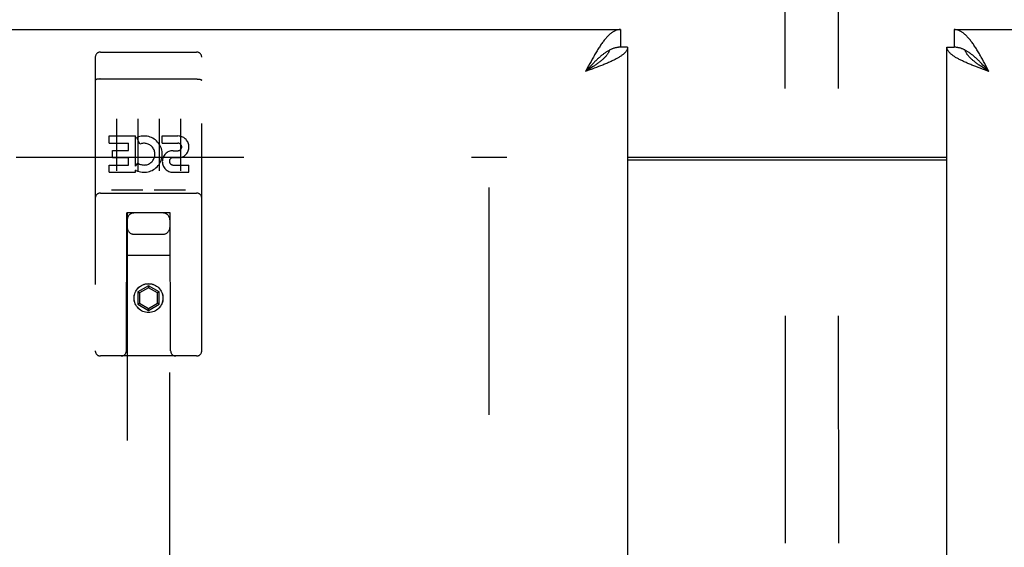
# Model space of a CAD drawing. Header units: inches. Extents: x 0 to 243, y 0 to 157.
# Tile 34 of 76: x 76.46 to 82.24, y 92.33 to 95.43. Entities that reach past the tile are written whole.
import ezdxf

# ---------------------------------------------------------------- set-up
doc = ezdxf.new("R2010")
doc.units = ezdxf.units.IN
doc.header["$LTSCALE"] = 13.357143
doc.header["$MEASUREMENT"] = 0
doc.linetypes.add('HIDDEN', pattern=[0.2, 0.1, -0.1])
doc.layers.get('0').update_dxf_attribs({"linetype": 'CONTINUOUS'})
doc.layers.add('02___PRT_ALL_AXES', color=7, linetype='CONTINUOUS')
doc.layers.add('DEFAULT_2', color=8, linetype='HIDDEN')

msp = doc.modelspace()

# ---------------------------------------------------------------- linework, layer by layer
at = {"color": 3, "linetype": 'Continuous'}
for p, q in [((43.1314, 95.3734), (79.9849, 95.3734)), ((81.9439, 95.3734), (118.7974, 95.3734)), ((80.0269, 95.2694), (80.0269, 14.9774)), ((81.9019, 14.9774), (81.9019, 95.2694)), ((79.798, 95.1602), (79.7804, 95.1269)), ((79.805, 95.1733), (79.798, 95.1602)), ((79.8121, 95.1864), (79.805, 95.1733)), ((79.8316, 95.1459), (79.8189, 95.1411)), ((79.8442, 95.1506), (79.8316, 95.1459)), ((79.8565, 95.1554), (79.8442, 95.1506)), ((79.8687, 95.1601), (79.8565, 95.1554)), ((79.8806, 95.1649), (79.8687, 95.1601)), ((82.0971, 95.1459), (82.0846, 95.1506)), ((82.1098, 95.1411), (82.0971, 95.1459)), ((82.1166, 95.1864), (82.1096, 95.1992)), ((82.1237, 95.1733), (82.1166, 95.1864)), ((82.1307, 95.1602), (82.1237, 95.1733)), ((82.1484, 95.1269), (82.1307, 95.1602)), ((79.7997, 95.134), (79.7804, 95.1269)), ((79.8189, 95.1411), (79.7997, 95.134)), ((82.1226, 95.1364), (82.1098, 95.1411)), ((82.1484, 95.1269), (82.1226, 95.1364)), ((80.0269, 94.6084), (81.9019, 94.6084))]:
    msp.add_line(p, q, dxfattribs=at)
at = {"color": 7, "linetype": 'Continuous'}
for p, q in [((79.9849, 95.3734), (79.9849, 95.2694)), ((81.9439, 95.3734), (81.9439, 95.2694)), ((80.0269, 95.2694), (79.9849, 95.2694)), ((81.9019, 95.2694), (81.9439, 95.2694)), ((79.9229, 95.2535), (79.9203, 95.2522)), ((82.0084, 95.2522), (82.0059, 95.2535)), ((79.798, 95.1461), (79.7804, 95.1269)), ((79.805, 95.1537), (79.798, 95.1461)), ((79.8121, 95.1613), (79.805, 95.1537)), ((79.8158, 95.1497), (79.8071, 95.144)), ((79.8244, 95.1554), (79.8158, 95.1497)), ((82.1131, 95.165), (82.1061, 95.1724)), ((82.1217, 95.144), (82.1129, 95.1497)), ((82.1201, 95.1575), (82.1131, 95.165)), ((82.1272, 95.1499), (82.1201, 95.1575)), ((82.1378, 95.1385), (82.1272, 95.1499)), ((79.7982, 95.1383), (79.7804, 95.1269)), ((79.8071, 95.144), (79.7982, 95.1383)), ((82.1305, 95.1383), (82.1217, 95.144)), ((82.1484, 95.1269), (82.1305, 95.1383)), ((82.1484, 95.1269), (82.1378, 95.1385)), ((80.0269, 94.6234), (81.9019, 94.6234))]:
    msp.add_line(p, q, dxfattribs=at)
at = {"color": 3, "linetype": 'Continuous'}
for points in [[(79.9849, 95.3734), (79.9813, 95.3733), (79.9778, 95.373), (79.9743, 95.3726), (79.9708, 95.3719), (79.9672, 95.3711), (79.9637, 95.3701), (79.9602, 95.369), (79.9566, 95.3676), (79.9531, 95.3661), (79.9496, 95.3644), (79.9461, 95.3625), (79.9426, 95.3605), (79.939, 95.3583), (79.9355, 95.3559), (79.932, 95.3533), (79.9284, 95.3506), (79.9249, 95.3477), (79.9214, 95.3447), (79.9179, 95.3415), (79.9143, 95.3381), (79.9108, 95.3346), (79.9073, 95.3309), (79.9038, 95.3271), (79.9002, 95.3231), (79.8967, 95.319), (79.8932, 95.3148), (79.8897, 95.3104), (79.8861, 95.3059), (79.8826, 95.3012), (79.8791, 95.2964), (79.8756, 95.2915), (79.872, 95.2865), (79.8685, 95.2813), (79.865, 95.2761), (79.8615, 95.2707)], [(82.0708, 95.2652), (82.0673, 95.2707), (82.0637, 95.2761), (82.0602, 95.2813), (82.0567, 95.2865), (82.0532, 95.2915), (82.0496, 95.2964), (82.0461, 95.3012), (82.0426, 95.3058), (82.0391, 95.3104), (82.0355, 95.3148), (82.032, 95.319), (82.0285, 95.3231), (82.025, 95.3271), (82.0214, 95.3309), (82.0179, 95.3346), (82.0144, 95.3381), (82.0109, 95.3415), (82.0073, 95.3447), (82.0038, 95.3477), (82.0003, 95.3506), (81.9967, 95.3533), (81.9932, 95.3559), (81.9897, 95.3583), (81.9862, 95.3605), (81.9826, 95.3625), (81.9791, 95.3644), (81.9756, 95.3661), (81.9721, 95.3676), (81.9685, 95.369), (81.965, 95.3701), (81.9615, 95.3711), (81.958, 95.3719), (81.9544, 95.3726), (81.9509, 95.373), (81.9474, 95.3733), (81.9439, 95.3734)], [(79.8615, 95.2707), (79.8579, 95.2652), (79.8544, 95.2597), (79.8509, 95.254), (79.8474, 95.2482), (79.8438, 95.2424), (79.8403, 95.2364), (79.8368, 95.2304), (79.8332, 95.2243), (79.8297, 95.2181), (79.8262, 95.2119), (79.8227, 95.2056), (79.8191, 95.1992), (79.8121, 95.1864)], [(80.0269, 95.2694), (80.0268, 95.267), (80.0265, 95.2646), (80.0261, 95.2623), (80.0255, 95.2599), (80.0247, 95.2575), (80.0238, 95.2551), (80.0227, 95.2528), (80.0215, 95.2504), (80.02, 95.248), (80.0185, 95.2456), (80.0167, 95.2433), (80.0148, 95.2409), (80.0127, 95.2385), (80.0105, 95.2361), (80.0081, 95.2338), (80.0055, 95.2314), (80.0028, 95.229), (80, 95.2266), (79.997, 95.2243), (79.9938, 95.2219), (79.9905, 95.2195), (79.9871, 95.2171), (79.9835, 95.2148), (79.9798, 95.2124), (79.9759, 95.21), (79.9719, 95.2076), (79.9678, 95.2053), (79.9635, 95.2029), (79.9592, 95.2005), (79.9547, 95.1981), (79.95, 95.1958), (79.9453, 95.1934), (79.9404, 95.191), (79.9355, 95.1886), (79.9304, 95.1863), (79.9252, 95.1839)], [(82.0087, 95.1815), (82.0035, 95.1839), (81.9983, 95.1863), (81.9932, 95.1886), (81.9883, 95.191), (81.9834, 95.1934), (81.9787, 95.1958), (81.9741, 95.1981), (81.9696, 95.2005), (81.9652, 95.2029), (81.9609, 95.2053), (81.9568, 95.2076), (81.9528, 95.21), (81.9489, 95.2124), (81.9452, 95.2148), (81.9416, 95.2171), (81.9382, 95.2195), (81.9349, 95.2219), (81.9317, 95.2243), (81.9287, 95.2266), (81.9259, 95.229), (81.9232, 95.2314), (81.9206, 95.2338), (81.9182, 95.2361), (81.916, 95.2385), (81.9139, 95.2409), (81.912, 95.2433), (81.9103, 95.2456), (81.9087, 95.248), (81.9072, 95.2504), (81.906, 95.2528), (81.9049, 95.2551), (81.904, 95.2575), (81.9032, 95.2599), (81.9026, 95.2623), (81.9022, 95.2646), (81.9019, 95.267), (81.9019, 95.2694)], [(82.1096, 95.1992), (82.1061, 95.2056), (82.1025, 95.2119), (82.099, 95.2181), (82.0955, 95.2243), (82.0919, 95.2304), (82.0884, 95.2364), (82.0849, 95.2423), (82.0814, 95.2482), (82.0778, 95.254), (82.0743, 95.2596), (82.0708, 95.2652)], [(79.9252, 95.1839), (79.92, 95.1815), (79.9146, 95.1791), (79.9092, 95.1768), (79.9036, 95.1744), (79.898, 95.172), (79.8923, 95.1696), (79.8865, 95.1673), (79.8806, 95.1649)], [(82.0661, 95.1578), (82.054, 95.1625), (82.0481, 95.1649), (82.0422, 95.1673), (82.0364, 95.1696), (82.0307, 95.172), (82.0251, 95.1744), (82.0196, 95.1768), (82.0141, 95.1791), (82.0087, 95.1815)], [(82.0846, 95.1506), (82.0722, 95.1554), (82.0661, 95.1578)]]:
    msp.add_lwpolyline(points, dxfattribs=at)
at = {"color": 7, "linetype": 'Continuous'}
for points in [[(79.9849, 95.2694), (79.9813, 95.2693), (79.9778, 95.2692), (79.9743, 95.2689), (79.9708, 95.2686), (79.9672, 95.2681), (79.9637, 95.2675), (79.9602, 95.2668), (79.9566, 95.2661), (79.9531, 95.2652), (79.9496, 95.2642), (79.9461, 95.2631), (79.9426, 95.2619), (79.939, 95.2607), (79.9355, 95.2593), (79.932, 95.2578), (79.9284, 95.2562), (79.9249, 95.2546), (79.9229, 95.2535)], [(82.0059, 95.2535), (82.0038, 95.2546), (82.0003, 95.2562), (81.9967, 95.2578), (81.9932, 95.2593), (81.9897, 95.2606), (81.9862, 95.2619), (81.9826, 95.2631), (81.9791, 95.2642), (81.9756, 95.2652), (81.9721, 95.2661), (81.9685, 95.2668), (81.965, 95.2675), (81.9615, 95.2681), (81.958, 95.2686), (81.9544, 95.2689), (81.9509, 95.2692), (81.9474, 95.2693), (81.9439, 95.2694)], [(79.9203, 95.2522), (79.9179, 95.2509), (79.9143, 95.249), (79.9108, 95.247), (79.9073, 95.2448), (79.9038, 95.2426), (79.9002, 95.2403), (79.8967, 95.238), (79.8932, 95.2355), (79.8897, 95.233), (79.8861, 95.2303), (79.8826, 95.2277), (79.8791, 95.2249), (79.8756, 95.2221), (79.872, 95.2191), (79.8685, 95.2162), (79.865, 95.2131), (79.8615, 95.21), (79.8579, 95.2069), (79.8544, 95.2036), (79.8509, 95.2004), (79.8474, 95.197), (79.8438, 95.1936), (79.8403, 95.1902), (79.8368, 95.1867), (79.8332, 95.1832), (79.8297, 95.1796), (79.8262, 95.176), (79.8227, 95.1724), (79.8191, 95.1687), (79.8121, 95.1613)], [(79.9203, 95.2522), (79.9194, 95.2494), (79.9184, 95.2466), (79.9172, 95.2437), (79.9159, 95.2409), (79.9144, 95.238), (79.9129, 95.2352), (79.9111, 95.2323), (79.9093, 95.2295), (79.9073, 95.2266), (79.9052, 95.2238), (79.903, 95.2209), (79.9007, 95.2181), (79.8982, 95.2152), (79.8956, 95.2124), (79.893, 95.2095), (79.8902, 95.2067), (79.8872, 95.2038), (79.8842, 95.201), (79.8811, 95.1981), (79.8779, 95.1953), (79.8746, 95.1924), (79.8712, 95.1896), (79.8677, 95.1867), (79.8641, 95.1839), (79.8605, 95.181), (79.8567, 95.1782), (79.8529, 95.1753), (79.849, 95.1725), (79.8451, 95.1696), (79.841, 95.1668), (79.837, 95.1639), (79.8328, 95.1611), (79.8286, 95.1582), (79.8244, 95.1554)], [(82.1061, 95.1724), (82.1025, 95.176), (82.099, 95.1796), (82.0955, 95.1832), (82.0919, 95.1867), (82.0884, 95.1902), (82.0849, 95.1936), (82.0814, 95.197), (82.0778, 95.2004), (82.0743, 95.2036), (82.0708, 95.2069), (82.0673, 95.21), (82.0637, 95.2131), (82.0602, 95.2162), (82.0567, 95.2191), (82.0532, 95.222), (82.0496, 95.2249), (82.0461, 95.2277), (82.0426, 95.2303), (82.0391, 95.233), (82.0355, 95.2355), (82.032, 95.238), (82.0285, 95.2403), (82.025, 95.2426), (82.0214, 95.2448), (82.0179, 95.247), (82.0144, 95.249), (82.0109, 95.2509), (82.0084, 95.2522)], [(82.1129, 95.1497), (82.1043, 95.1554), (82.1001, 95.1582), (82.0959, 95.1611), (82.0918, 95.1639), (82.0877, 95.1668), (82.0837, 95.1696), (82.0797, 95.1725), (82.0758, 95.1753), (82.072, 95.1782), (82.0683, 95.181), (82.0646, 95.1839), (82.061, 95.1867), (82.0575, 95.1896), (82.0541, 95.1924), (82.0508, 95.1953), (82.0476, 95.1981), (82.0445, 95.201), (82.0415, 95.2038), (82.0386, 95.2067), (82.0358, 95.2095), (82.0331, 95.2124), (82.0305, 95.2152), (82.028, 95.2181), (82.0257, 95.2209), (82.0235, 95.2238), (82.0214, 95.2266), (82.0194, 95.2295), (82.0176, 95.2323), (82.0159, 95.2352), (82.0143, 95.238), (82.0128, 95.2409), (82.0115, 95.2437), (82.0103, 95.2466), (82.0093, 95.2494), (82.0084, 95.2522)]]:
    msp.add_lwpolyline(points, dxfattribs=at)
at = {"layer": '02___PRT_ALL_AXES', "color": 8, "linetype": 'HIDDEN'}
for p, q in [((76.9319, 95.2409), (77.4969, 95.2409)), ((76.9825, 94.7057), (76.9825, 94.7481)), ((76.9825, 94.7481), (77.1386, 94.7481)), ((77.1386, 94.5705), (77.1386, 94.7481)), ((77.2949, 94.7057), (77.2949, 94.7481)), ((77.2949, 94.7481), (77.3873, 94.7481)), ((76.9825, 94.7057), (77.096, 94.7057)), ((77.096, 94.6632), (77.096, 94.7057)), ((77.163, 94.7), (77.1461, 94.7391)), ((77.2949, 94.7057), (77.3873, 94.7057)), ((77.0038, 94.6208), (77.0038, 94.6632)), ((77.0038, 94.6632), (77.096, 94.6632)), ((77.3588, 94.6618), (77.3873, 94.6618)), ((76.9825, 94.5349), (76.9825, 94.5773)), ((76.9825, 94.5773), (77.096, 94.5773)), ((77.0038, 94.6208), (77.096, 94.6208)), ((77.096, 94.5773), (77.096, 94.6208)), ((77.1386, 94.5705), (77.1516, 94.5891)), ((77.3549, 94.6208), (77.4011, 94.6208)), ((77.3588, 94.5773), (77.4512, 94.5773)), ((77.4512, 94.5349), (77.4512, 94.5773)), ((76.9825, 94.5349), (77.1386, 94.5349)), ((77.1386, 94.5349), (77.1386, 94.5472)), ((77.1422, 94.5454), (77.1386, 94.5472)), ((77.3588, 94.5349), (77.4512, 94.5349)), ((76.9319, 94.4129), (77.4969, 94.4129))]:
    msp.add_line(p, q, dxfattribs=at)
msp.add_circle((77.2144, 93.7959), 0.085, dxfattribs=at)
for centre, radius, start, end in [((77.1884, 94.6414), 0.1065, 244.26362, 113.40274), ((77.3874, 94.6837), 0.0644, 282.29948, 90.07752), ((77.1884, 94.6414), 0.0639, 234.88948, 113.40261), ((77.3873, 94.6837), 0.0219, 269.90115, 90), ((77.3588, 94.5983), 0.0635, 90, 270), ((77.3588, 94.5993), 0.0219, 100.307, 270)]:
    msp.add_arc(centre, radius, start, end, dxfattribs=at)
at = {"layer": 'DEFAULT_2', "color": 8, "linetype": 'HIDDEN'}
for p, q in [((80.9498, 96.3633), (80.9696, 58.3671)), ((81.2623, 96.3635), (81.2821, 58.3672)), ((76.9019, 95.2109), (76.9019, 93.4859)), ((76.9969, 95.2409), (77.1819, 95.2409)), ((77.2469, 95.2409), (77.4319, 95.2409)), ((77.5269, 93.4859), (77.5269, 95.2109)), ((76.9185, 95.0821), (76.9177, 95.082)), ((76.9192, 95.0822), (76.9185, 95.0821)), ((76.92, 95.0823), (76.9192, 95.0822)), ((76.9208, 95.0824), (76.92, 95.0823)), ((76.9216, 95.0824), (76.9208, 95.0824)), ((76.9223, 95.0825), (76.9216, 95.0824)), ((76.9232, 95.0826), (76.9223, 95.0825)), ((76.924, 95.0826), (76.9232, 95.0826)), ((76.9248, 95.0827), (76.924, 95.0826)), ((76.9256, 95.0827), (76.9248, 95.0827)), ((76.9264, 95.0828), (76.9256, 95.0827)), ((76.9272, 95.0828), (76.9264, 95.0828)), ((76.9281, 95.0828), (76.9272, 95.0828)), ((76.9289, 95.0829), (76.9281, 95.0828)), ((76.9298, 95.0829), (76.9289, 95.0829)), ((76.9306, 95.0829), (76.9298, 95.0829)), ((76.9314, 95.0829), (76.9306, 95.0829)), ((76.9314, 95.0829), (77.4969, 95.0829)), ((77.4969, 95.0829), (77.4977, 95.0829)), ((77.4977, 95.0829), (77.4985, 95.0829)), ((77.4985, 95.0829), (77.4994, 95.0829)), ((77.4994, 95.0829), (77.5002, 95.0828)), ((77.5002, 95.0828), (77.5011, 95.0828)), ((77.5011, 95.0828), (77.5019, 95.0828)), ((77.5019, 95.0828), (77.5027, 95.0827)), ((77.5027, 95.0827), (77.5035, 95.0827)), ((77.5035, 95.0827), (77.5043, 95.0827)), ((77.5043, 95.0827), (77.5052, 95.0826)), ((77.5052, 95.0826), (77.506, 95.0825)), ((77.506, 95.0825), (77.5068, 95.0825)), ((77.5068, 95.0825), (77.5076, 95.0824)), ((77.5076, 95.0824), (77.5083, 95.0823)), ((77.5083, 95.0823), (77.5091, 95.0822)), ((77.5091, 95.0822), (77.5099, 95.0822)), ((77.0269, 94.8497), (77.0269, 94.5438)), ((77.1519, 94.8497), (77.1519, 94.5438)), ((77.2769, 94.8497), (77.2769, 94.5438)), ((77.4019, 94.8497), (77.4019, 94.5438)), ((44.3811, 94.6234), (79.3184, 94.6234)), ((79.2144, 15.6384), (79.2144, 94.6084)), ((76.9319, 94.4129), (77.4969, 94.4129)), ((77.1755, 94.4289), (77.0035, 94.4289)), ((77.4255, 94.4289), (77.2535, 94.4289)), ((77.0844, 93.4859), (77.0879, 94.2959)), ((77.0894, 94.2959), (77.0879, 94.2959)), ((77.0894, 94.2959), (77.0894, 57.2942)), ((77.3394, 94.2959), (77.0894, 94.2959)), ((77.3394, 57.2942), (77.3394, 94.2959)), ((77.3409, 94.2959), (77.3394, 94.2959)), ((77.3444, 93.4859), (77.3409, 94.2959)), ((77.1294, 94.1709), (77.2994, 94.1709)), ((77.3419, 94.0459), (77.0868, 94.0459)), ((77.2144, 93.8677), (77.1519, 93.8317)), ((77.1519, 93.8317), (77.1519, 93.7595)), ((77.1519, 93.8317), (77.1619, 93.8259)), ((77.2144, 93.8562), (77.1619, 93.8259)), ((77.1619, 93.8259), (77.1619, 93.7653)), ((77.2144, 93.8677), (77.2144, 93.8562)), ((77.2769, 93.8317), (77.2144, 93.8677)), ((77.2669, 93.8259), (77.2144, 93.8562)), ((77.2769, 93.8317), (77.2669, 93.8259)), ((77.2669, 93.7653), (77.2669, 93.8259)), ((77.2769, 93.7595), (77.2769, 93.8317)), ((77.1519, 93.7595), (77.1619, 93.7653)), ((77.1519, 93.7595), (77.2144, 93.7234)), ((77.1619, 93.7653), (77.2144, 93.735)), ((77.2144, 93.735), (77.2669, 93.7653)), ((77.2144, 93.7234), (77.2769, 93.7595)), ((77.2769, 93.7595), (77.2669, 93.7653)), ((77.2144, 93.7234), (77.2144, 93.735)), ((77.4969, 93.4559), (76.9319, 93.4559))]:
    msp.add_line(p, q, dxfattribs=at)
for points in [[(76.9177, 95.082), (76.9173, 95.082), (76.917, 95.0819), (76.9166, 95.0819), (76.9163, 95.0818), (76.9159, 95.0817), (76.9155, 95.0817), (76.9152, 95.0816), (76.9148, 95.0816), (76.9145, 95.0815), (76.9142, 95.0815), (76.9138, 95.0814), (76.9135, 95.0813), (76.9132, 95.0813), (76.9128, 95.0812), (76.9125, 95.0811), (76.9122, 95.0811), (76.9119, 95.081), (76.9116, 95.0809), (76.9112, 95.0809), (76.9109, 95.0808), (76.9106, 95.0807), (76.9104, 95.0806), (76.9101, 95.0806), (76.9098, 95.0805), (76.9095, 95.0804), (76.9092, 95.0803), (76.9089, 95.0802), (76.9087, 95.0802), (76.9084, 95.0801), (76.9081, 95.08), (76.9079, 95.0799), (76.9076, 95.0798), (76.9074, 95.0798), (76.9072, 95.0797), (76.9069, 95.0796), (76.9067, 95.0795), (76.9065, 95.0794), (76.9062, 95.0793), (76.906, 95.0792), (76.9058, 95.0791), (76.9056, 95.079), (76.9054, 95.079), (76.9052, 95.0789), (76.905, 95.0788), (76.9048, 95.0787), (76.9046, 95.0786), (76.9045, 95.0785), (76.9043, 95.0784), (76.9041, 95.0783), (76.904, 95.0782), (76.9038, 95.0781), (76.9037, 95.078), (76.9035, 95.0779), (76.9034, 95.0778), (76.9033, 95.0777), (76.9031, 95.0776), (76.903, 95.0775), (76.9029, 95.0774), (76.9028, 95.0773), (76.9027, 95.0772), (76.9026, 95.0771), (76.9025, 95.077), (76.9024, 95.0769), (76.9024, 95.0768), (76.9023, 95.0767), (76.9022, 95.0766), (76.9022, 95.0765), (76.9021, 95.0764), (76.902, 95.0763), (76.902, 95.0762), (76.902, 95.0761), (76.9019, 95.076), (76.9019, 95.0759), (76.9019, 95.0758), (76.9019, 95.0757), (76.9019, 95.0756), (76.9019, 95.0755)], [(77.5099, 95.0822), (77.5106, 95.0821), (77.511, 95.082), (77.5114, 95.082), (77.5117, 95.0819), (77.5121, 95.0819), (77.5125, 95.0818), (77.5128, 95.0817), (77.5132, 95.0817), (77.5135, 95.0816), (77.5139, 95.0816), (77.5142, 95.0815), (77.5146, 95.0815), (77.5149, 95.0814), (77.5152, 95.0813), (77.5156, 95.0813), (77.5159, 95.0812), (77.5162, 95.0811), (77.5165, 95.0811), (77.5168, 95.081), (77.5172, 95.0809), (77.5175, 95.0809), (77.5178, 95.0808), (77.5181, 95.0807), (77.5184, 95.0806), (77.5187, 95.0806), (77.5189, 95.0805), (77.5192, 95.0804), (77.5195, 95.0803), (77.5198, 95.0802), (77.52, 95.0802), (77.5203, 95.0801), (77.5206, 95.08), (77.5208, 95.0799), (77.5211, 95.0798), (77.5213, 95.0798), (77.5216, 95.0797), (77.5218, 95.0796), (77.522, 95.0795), (77.5223, 95.0794), (77.5225, 95.0793), (77.5227, 95.0792), (77.5229, 95.0791), (77.5231, 95.079), (77.5233, 95.079), (77.5235, 95.0789), (77.5237, 95.0788), (77.5239, 95.0787), (77.5241, 95.0786), (77.5242, 95.0785), (77.5244, 95.0784), (77.5246, 95.0783), (77.5247, 95.0782), (77.5249, 95.0781), (77.525, 95.078), (77.5252, 95.0779), (77.5253, 95.0778), (77.5254, 95.0777), (77.5256, 95.0776), (77.5257, 95.0775), (77.5258, 95.0774), (77.5259, 95.0773), (77.526, 95.0772), (77.5261, 95.0771), (77.5262, 95.077), (77.5263, 95.0769), (77.5264, 95.0768), (77.5264, 95.0767), (77.5265, 95.0766), (77.5266, 95.0765), (77.5266, 95.0764), (77.5267, 95.0763), (77.5267, 95.0762), (77.5268, 95.0761), (77.5268, 95.076), (77.5268, 95.0759), (77.5268, 95.0758), (77.5268, 95.0757), (77.5269, 95.0756), (77.5269, 95.0755)], [(77.0035, 94.4289), (77.0032, 94.4289), (77.003, 94.4289), (77.0028, 94.4289), (77.0026, 94.4289), (77.0024, 94.4289), (77.0022, 94.4289), (77.002, 94.4289), (77.0018, 94.4289), (77.0016, 94.4289), (77.0015, 94.429), (77.0013, 94.429), (77.0011, 94.429), (77.0009, 94.429), (77.0008, 94.429), (77.0006, 94.429), (77.0004, 94.4291), (77.0003, 94.4291), (77.0001, 94.4291), (77, 94.4291), (76.9998, 94.4292), (76.9997, 94.4292), (76.9995, 94.4292), (76.9994, 94.4292), (76.9993, 94.4293), (76.9991, 94.4293), (76.999, 94.4293), (76.9989, 94.4294), (76.9987, 94.4294), (76.9986, 94.4294), (76.9985, 94.4295), (76.9984, 94.4295), (76.9983, 94.4295), (76.9981, 94.4296), (76.998, 94.4296), (76.9979, 94.4296), (76.9978, 94.4297), (76.9977, 94.4297), (76.9976, 94.4298), (76.9975, 94.4298), (76.9974, 94.4298), (76.9973, 94.4299), (76.9972, 94.4299), (76.9971, 94.43), (76.997, 94.43), (76.9969, 94.4301), (76.9969, 94.4301)], [(77.1819, 94.4301), (77.1818, 94.4301), (77.1817, 94.43), (77.1816, 94.43), (77.1815, 94.4299), (77.1814, 94.4299), (77.1813, 94.4298), (77.1812, 94.4298), (77.1811, 94.4298), (77.181, 94.4297), (77.1809, 94.4297), (77.1808, 94.4296), (77.1807, 94.4296), (77.1806, 94.4296), (77.1805, 94.4295), (77.1803, 94.4295), (77.1802, 94.4295), (77.1801, 94.4294), (77.18, 94.4294), (77.1798, 94.4294), (77.1797, 94.4293), (77.1796, 94.4293), (77.1795, 94.4293), (77.1793, 94.4292), (77.1792, 94.4292), (77.179, 94.4292), (77.1789, 94.4292), (77.1787, 94.4291), (77.1786, 94.4291), (77.1784, 94.4291), (77.1783, 94.4291), (77.1781, 94.429), (77.1779, 94.429), (77.1778, 94.429), (77.1776, 94.429), (77.1774, 94.429), (77.1772, 94.429), (77.1771, 94.4289), (77.1769, 94.4289), (77.1767, 94.4289), (77.1765, 94.4289), (77.1763, 94.4289), (77.1761, 94.4289), (77.1759, 94.4289), (77.1757, 94.4289), (77.1755, 94.4289)], [(77.2535, 94.4289), (77.2532, 94.4289), (77.253, 94.4289), (77.2528, 94.4289), (77.2526, 94.4289), (77.2524, 94.4289), (77.2522, 94.4289), (77.252, 94.4289), (77.2518, 94.4289), (77.2516, 94.4289), (77.2515, 94.429), (77.2513, 94.429), (77.2511, 94.429), (77.2509, 94.429), (77.2508, 94.429), (77.2506, 94.429), (77.2504, 94.4291), (77.2503, 94.4291), (77.2501, 94.4291), (77.25, 94.4291), (77.2498, 94.4292), (77.2497, 94.4292), (77.2495, 94.4292), (77.2494, 94.4292), (77.2493, 94.4293), (77.2491, 94.4293), (77.249, 94.4293), (77.2489, 94.4294), (77.2487, 94.4294), (77.2486, 94.4294), (77.2485, 94.4295), (77.2484, 94.4295), (77.2483, 94.4295), (77.2481, 94.4296), (77.248, 94.4296), (77.2479, 94.4296), (77.2478, 94.4297), (77.2477, 94.4297), (77.2476, 94.4298), (77.2475, 94.4298), (77.2474, 94.4298), (77.2473, 94.4299), (77.2472, 94.4299), (77.2471, 94.43), (77.247, 94.43), (77.2469, 94.4301), (77.2469, 94.4301)], [(77.4319, 94.4301), (77.4318, 94.4301), (77.4317, 94.43), (77.4316, 94.43), (77.4315, 94.4299), (77.4314, 94.4299), (77.4313, 94.4298), (77.4312, 94.4298), (77.4311, 94.4298), (77.431, 94.4297), (77.4309, 94.4297), (77.4308, 94.4296), (77.4307, 94.4296), (77.4306, 94.4296), (77.4305, 94.4295), (77.4303, 94.4295), (77.4302, 94.4295), (77.4301, 94.4294), (77.43, 94.4294), (77.4299, 94.4294), (77.4297, 94.4293), (77.4296, 94.4293), (77.4295, 94.4293), (77.4293, 94.4292), (77.4292, 94.4292), (77.429, 94.4292), (77.4289, 94.4292), (77.4287, 94.4291), (77.4286, 94.4291), (77.4284, 94.4291), (77.4283, 94.4291), (77.4281, 94.429), (77.4279, 94.429), (77.4278, 94.429), (77.4276, 94.429), (77.4274, 94.429), (77.4273, 94.429), (77.4271, 94.4289), (77.4269, 94.4289), (77.4267, 94.4289), (77.4265, 94.4289), (77.4263, 94.4289), (77.4261, 94.4289), (77.4259, 94.4289), (77.4257, 94.4289), (77.4255, 94.4289)]]:
    msp.add_lwpolyline(points, dxfattribs=at)
msp.add_circle((77.2144, 93.7959), 0.0845, dxfattribs=at)
for centre, radius, start, end in [((76.9319, 95.2109), 0.03, 90, 180), ((77.4969, 95.2109), 0.03, 0, 90), ((76.9319, 94.3829), 0.03, 90, 180), ((77.4969, 94.3829), 0.03, 0, 90), ((77.1294, 94.2559), 0.04, 90, 180), ((77.2994, 94.2559), 0.04, 0, 90), ((77.1294, 94.2109), 0.04, 180, 270), ((77.2994, 94.2109), 0.04, 270, 360), ((76.9319, 93.4859), 0.03, 180, 270), ((77.0544, 93.4859), 0.03, 270, 360), ((77.3744, 93.4859), 0.03, 180, 270), ((77.4969, 93.4859), 0.03, 270, 360)]:
    msp.add_arc(centre, radius, start, end, dxfattribs=at)

doc.saveas('drawing.dxf')
